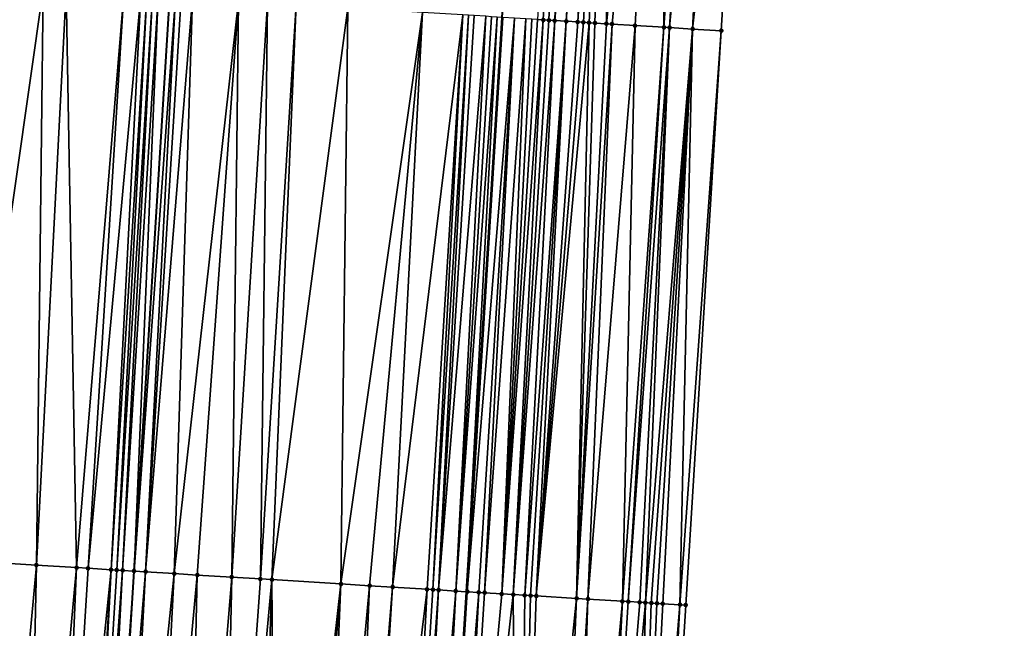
# Model space of a CAD drawing. Header units: feet. Extents: x 2004186 to 2014793, y 836912 to 864902.
# Tile 173 of 256: x 2010532 to 2010567, y 842286 to 842307. Entities that reach past the tile are written whole.
import ezdxf

# ---------------------------------------------------------------- set-up
doc = ezdxf.new("R2010")
doc.units = ezdxf.units.FT
doc.header["$LTSCALE"] = 100
doc.header["$MEASUREMENT"] = 0
for name, color, linetype, lineweight in [('EP_Travel Lane', 5, 'Continuous', 40), ('GPL_Skip Line', 2, 'Continuous', 40), ('Road Shots', 4, 'Continuous', 200), ('Road X-Section', 30, 'Continuous', 13)]:
    doc.layers.add(name, color=color, linetype=linetype, lineweight=lineweight)
doc.layers.add('I-77 SB_MM21-27-Surface-Border', color=7, linetype='Continuous')
doc.layers.add('I-77 SB_MM21-27-Surface-TIN', color=7, linetype='Continuous')

msp = doc.modelspace()

# ---------------------------------------------------------------- linework, layer by layer
at = {"layer": 'EP_Travel Lane'}
msp.add_polyline3d([(2010541.812583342, 842187.6073050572, 368.3994481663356), (2010543.02783148, 842207.5593075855, 368.7523717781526), (2010544.256558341, 842227.5238971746, 369.1108728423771), (2010545.499281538, 842247.4815499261, 369.4575295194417), (2010546.743370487, 842267.4388469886, 369.8301432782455), (2010547.98746478, 842287.3962297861, 370.2017602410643), (2010549.231550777, 842307.3534794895, 370.5502945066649), (2010550.475699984, 842327.311743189, 370.9078388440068), (2010551.724166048, 842347.2759806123, 371.2838713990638), (2010552.976670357, 842367.2332325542, 371.6699077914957), (2010554.229512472, 842387.1890350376, 372.0748773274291), (2010555.482347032, 842407.1447171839, 372.4862145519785), (2010556.73526554, 842427.1017364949, 372.8568481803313), (2010557.988139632, 842447.0580483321, 373.2271521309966), (2010559.223659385, 842467.0207003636, 373.6144986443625), (2010560.438619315, 842486.9767118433, 373.9954561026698)], dxfattribs=at)
at = {"layer": 'GPL_Skip Line'}
msp.add_polyline3d([(2010530.230376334, 842188.3301257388, 368.5071620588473), (2010531.478933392, 842208.2801220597, 368.865603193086), (2010532.72314974, 842228.2377777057, 369.2337128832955), (2010533.961852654, 842248.1948372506, 369.5938974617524), (2010535.200063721, 842268.1525093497, 369.9642353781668), (2010536.438298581, 842288.110564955, 370.323439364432), (2010537.67649606, 842308.0680180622, 370.683220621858), (2010538.914738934, 842328.0262028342, 371.0535302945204), (2010540.146844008, 842347.9839946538, 371.4369821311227), (2010541.372013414, 842367.9420126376, 371.8324116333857), (2010542.596477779, 842387.8994928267, 372.2407594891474), (2010543.820969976, 842407.8574266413, 372.6288884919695), (2010545.045512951, 842427.8161880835, 373.0080367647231), (2010546.270022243, 842447.7744005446, 373.3686745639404), (2010547.489454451, 842467.7320818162, 373.7480669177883), (2010548.703019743, 842487.6876625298, 374.1239845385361)], dxfattribs=at)
at = {"layer": 'I-77 SB_MM21-27-Surface-Border', "color": 3, "linetype": 'ByBlock', "lineweight": -2}
msp.add_polyline3d([(2010566.670289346, 842486.6026401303, 373.7428711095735), (2010565.656312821, 842466.6342149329, 373.357023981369), (2010564.835568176, 842446.6427824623, 372.962925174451), (2010563.810702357, 842426.672629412, 372.5828811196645), (2010562.785827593, 842406.7023305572, 372.1909714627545), (2010561.561361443, 842386.7448212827, 371.7898037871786), (2010560.33689217, 842366.7872610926, 371.3859847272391), (2010559.311295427, 842346.8161390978, 370.9761698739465), (2010558.078432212, 842326.8459758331, 370.6002163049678), (2010556.840116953, 842306.8866243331, 370.2575302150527), (2010555.601927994, 842286.9293085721, 369.8974097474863), (2010554.363711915, 842266.9715556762, 369.5364219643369), (2010553.12551454, 842247.0141042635, 369.1486134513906), (2010551.487471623, 842227.0800732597, 368.8317757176), (2010550.043050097, 842207.1252974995, 368.4624580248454), (2010548.794519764, 842187.1757281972, 368.1157708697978)], dxfattribs=at)
at = {"layer": 'I-77 SB_MM21-27-Surface-TIN', "color": 128, "linetype": 'ByBlock', "lineweight": -2}
for points in [[(2010551.690379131, 842327.2368813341, 370.8819053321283), (2010550.452102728, 842307.2781561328, 370.5276399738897), (2010550.651730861, 842307.2659640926, 370.5167475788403)], [(2010551.690379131, 842327.2368813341, 370.8819053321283), (2010550.651730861, 842307.2659640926, 370.5167475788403), (2010550.851356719, 842307.2537353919, 370.507929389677)], [(2010551.690379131, 842327.2368813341, 370.8819053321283), (2010550.851356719, 842307.2537353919, 370.507929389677), (2010551.050984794, 842307.2415424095, 370.4970902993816)], [(2010552.688511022, 842327.1757797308, 370.8390712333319), (2010551.690379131, 842327.2368813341, 370.8819053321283), (2010551.050984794, 842307.2415424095, 370.4970902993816)], [(2010552.688511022, 842327.1757797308, 370.8390712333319), (2010551.050984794, 842307.2415424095, 370.4970902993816), (2010551.450232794, 842307.2170251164, 370.4828424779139)], [(2010552.888135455, 842327.1635280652, 370.83213938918), (2010552.688511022, 842327.1757797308, 370.8390712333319), (2010551.450232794, 842307.2170251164, 370.4828424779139)], [(2010552.888135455, 842327.1635280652, 370.83213938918), (2010551.450232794, 842307.2170251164, 370.4828424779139), (2010551.849472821, 842307.19237931, 370.4758657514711)], [(2010553.087753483, 842327.1511731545, 370.8305928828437), (2010552.888135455, 842327.1635280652, 370.83213938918), (2010551.849472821, 842307.19237931, 370.4758657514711)], [(2010553.087753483, 842327.1511731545, 370.8305928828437), (2010551.849472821, 842307.19237931, 370.4758657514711), (2010552.049096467, 842307.1801149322, 370.4690661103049)], [(2010553.087753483, 842327.1511731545, 370.8305928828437), (2010552.049096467, 842307.1801149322, 370.4690661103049), (2010552.248715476, 842307.1677758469, 370.4664932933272)], [(2010553.087753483, 842327.1511731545, 370.8305928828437), (2010552.248715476, 842307.1677758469, 370.4664932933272), (2010552.448341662, 842307.1555524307, 370.4573761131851)], [(2010553.087753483, 842327.1511731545, 370.8305928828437), (2010552.448341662, 842307.1555524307, 370.4573761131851), (2010552.847601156, 842307.1312203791, 370.4326476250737)], [(2010554.884398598, 842327.041314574, 370.7470076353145), (2010553.087753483, 842327.1511731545, 370.8305928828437), (2010552.847601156, 842307.1312203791, 370.4326476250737)], [(2010554.884398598, 842327.041314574, 370.7470076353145), (2010552.847601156, 842307.1312203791, 370.4326476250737), (2010553.047228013, 842307.1190077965, 370.4229174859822)], [(2010554.884398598, 842327.041314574, 370.7470076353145), (2010553.047228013, 842307.1190077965, 370.4229174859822), (2010553.845727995, 842307.0700373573, 370.3907925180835)], [(2010554.884398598, 842327.041314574, 370.7470076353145), (2010553.845727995, 842307.0700373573, 370.3907925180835), (2010554.843858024, 842307.008905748, 370.3460285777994)], [(2010556.281788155, 842326.955851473, 370.6829117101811), (2010554.884398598, 842327.041314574, 370.7470076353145), (2010554.843858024, 842307.008905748, 370.3460285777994)], [(2010556.281788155, 842326.955851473, 370.6829117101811), (2010554.843858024, 842307.008905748, 370.3460285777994), (2010555.043481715, 842306.9966421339, 370.339185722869)], [(2010556.880672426, 842326.9192733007, 370.6528928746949), (2010556.281788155, 842326.955851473, 370.6829117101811), (2010555.043481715, 842306.9966421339, 370.339185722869)], [(2010556.880672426, 842326.9192733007, 370.6528928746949), (2010555.043481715, 842306.9966421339, 370.339185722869), (2010555.841987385, 842306.9477633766, 370.3018735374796)], [(2010556.880672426, 842326.9192733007, 370.6528928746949), (2010555.841987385, 842306.9477633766, 370.3018735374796), (2010558.078432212, 842326.8459758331, 370.6002163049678)], [(2010558.078432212, 842326.8459758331, 370.6002163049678), (2010555.841987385, 842306.9477633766, 370.3018735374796), (2010556.840116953, 842306.8866243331, 370.2575302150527)], [(2010533.285002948, 842308.3414943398, 370.6257376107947), (2010531.488486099, 842308.4534203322, 370.5994306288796), (2010530.449902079, 842288.4835386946, 370.243534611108)], [(2010533.285002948, 842308.3414943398, 370.6257376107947), (2010530.449902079, 842288.4835386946, 370.243534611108), (2010533.044869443, 842288.3218449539, 370.2821518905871)], [(2010534.0834519, 842308.2917014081, 370.64014798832), (2010533.285002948, 842308.3414943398, 370.6257376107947), (2010533.044869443, 842288.3218449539, 370.2821518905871)], [(2010534.0834519, 842308.2917014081, 370.64014798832), (2010533.044869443, 842288.3218449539, 370.2821518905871), (2010534.442149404, 842288.2346153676, 370.312050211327)], [(2010536.079565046, 842308.1670702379, 370.6845950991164), (2010534.0834519, 842308.2917014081, 370.64014798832), (2010534.442149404, 842288.2346153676, 370.312050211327)], [(2010536.079565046, 842308.1670702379, 370.6845950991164), (2010534.442149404, 842288.2346153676, 370.312050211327), (2010534.841371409, 842288.2096790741, 370.3213463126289)], [(2010536.678404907, 842308.1297762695, 370.6925326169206), (2010536.079565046, 842308.1670702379, 370.6845950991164), (2010534.841371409, 842288.2096790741, 370.3213463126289)], [(2010536.678404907, 842308.1297762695, 370.6925326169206), (2010534.841371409, 842288.2096790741, 370.3213463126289), (2010535.639824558, 842288.1599537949, 370.3317471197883)], [(2010536.878020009, 842308.117374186, 370.6935241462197), (2010536.678404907, 842308.1297762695, 370.6925326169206), (2010535.639824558, 842288.1599537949, 370.3317471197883)], [(2010536.878020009, 842308.117374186, 370.6935241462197), (2010535.639824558, 842288.1599537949, 370.3317471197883), (2010535.839439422, 842288.1475478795, 370.3329346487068)], [(2010537.077639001, 842308.1050348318, 370.6909665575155), (2010536.878020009, 842308.117374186, 370.6935241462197), (2010535.839439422, 842288.1475478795, 370.3329346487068)], [(2010537.077639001, 842308.1050348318, 370.6909665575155), (2010535.839439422, 842288.1475478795, 370.3329346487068), (2010536.039057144, 842288.1351880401, 370.3315599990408)], [(2010537.277261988, 842308.0927598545, 370.6847666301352), (2010537.077639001, 842308.1050348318, 370.6909665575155), (2010536.039057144, 842288.1351880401, 370.3315599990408)], [(2010537.277261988, 842308.0927598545, 370.6847666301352), (2010536.039057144, 842288.1351880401, 370.3315599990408), (2010536.438298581, 842288.110564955, 370.323439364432)], [(2010537.277261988, 842308.0927598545, 370.6847666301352), (2010536.438298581, 842288.110564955, 370.323439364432), (2010537.67649606, 842308.0680180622, 370.683220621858)], [(2010537.876113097, 842308.055647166, 370.6824476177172), (2010537.67649606, 842308.0680180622, 370.683220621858), (2010536.438298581, 842288.110564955, 370.323439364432)], [(2010537.876113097, 842308.055647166, 370.6824476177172), (2010536.438298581, 842288.110564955, 370.323439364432), (2010536.83752898, 842288.0857639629, 370.325211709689)], [(2010538.075727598, 842308.0432354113, 370.6839863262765), (2010537.876113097, 842308.055647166, 370.6824476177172), (2010536.83752898, 842288.0857639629, 370.325211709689)], [(2010538.474964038, 842308.0185317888, 370.6802807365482), (2010538.075727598, 842308.0432354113, 370.6839863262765), (2010536.83752898, 842288.0857639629, 370.325211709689)], [(2010538.474964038, 842308.0185317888, 370.6802807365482), (2010536.83752898, 842288.0857639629, 370.325211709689), (2010537.835625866, 842288.0240981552, 370.3109210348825)], [(2010540.071919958, 842307.9198810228, 370.6561951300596), (2010538.474964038, 842308.0185317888, 370.6802807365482), (2010537.835625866, 842288.0240981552, 370.3109210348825)], [(2010540.071919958, 842307.9198810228, 370.6561951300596), (2010537.835625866, 842288.0240981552, 370.3109210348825), (2010538.634104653, 842287.9747860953, 370.2983437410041)], [(2010540.071919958, 842307.9198810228, 370.6561951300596), (2010538.634104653, 842287.9747860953, 370.2983437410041), (2010539.831814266, 842287.9006799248, 370.2871561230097)], [(2010541.070013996, 842307.8581693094, 370.6442525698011), (2010540.071919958, 842307.9198810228, 370.6561951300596), (2010539.831814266, 842287.9006799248, 370.2871561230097)], [(2010541.070013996, 842307.8581693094, 370.6442525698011), (2010539.831814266, 842287.9006799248, 370.2871561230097), (2010540.829905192, 842287.8389180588, 370.2782070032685)], [(2010542.068105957, 842307.7964241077, 370.634204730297), (2010541.070013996, 842307.8581693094, 370.6442525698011), (2010540.829905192, 842287.8389180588, 370.2782070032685)], [(2010542.068105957, 842307.7964241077, 370.634204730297), (2010540.829905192, 842287.8389180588, 370.2782070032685), (2010541.229142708, 842287.8142317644, 370.2736012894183)], [(2010543.864669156, 842307.6852451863, 370.618243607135), (2010542.068105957, 842307.7964241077, 370.634204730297), (2010541.229142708, 842287.8142317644, 370.2736012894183)], [(2010543.864669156, 842307.6852451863, 370.618243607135), (2010541.229142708, 842287.8142317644, 370.2736012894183), (2010543.624554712, 842287.6659030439, 370.257697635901)], [(2010546.459699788, 842307.5245712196, 370.5998388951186), (2010543.864669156, 842307.6852451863, 370.618243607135), (2010543.624554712, 842287.6659030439, 370.257697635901)], [(2010546.459699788, 842307.5245712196, 370.5998388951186), (2010543.624554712, 842287.6659030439, 370.257697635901), (2010544.622646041, 842287.6041476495, 370.2483886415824)], [(2010546.459699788, 842307.5245712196, 370.5998388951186), (2010544.622646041, 842287.6041476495, 370.2483886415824), (2010545.421118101, 842287.5547271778, 370.2418398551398)], [(2010547.857033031, 842307.4382004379, 370.5816699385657), (2010546.459699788, 842307.5245712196, 370.5998388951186), (2010545.421118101, 842287.5547271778, 370.2418398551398)], [(2010547.857033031, 842307.4382004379, 370.5816699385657), (2010545.421118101, 842287.5547271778, 370.2418398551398), (2010546.618832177, 842287.4806929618, 370.2266510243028)], [(2010547.857033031, 842307.4382004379, 370.5816699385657), (2010546.618832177, 842287.4806929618, 370.2266510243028), (2010546.81845219, 842287.4683700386, 370.2232235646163)], [(2010548.056653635, 842307.4258870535, 370.5776430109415), (2010547.857033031, 842307.4382004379, 370.5816699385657), (2010546.81845219, 842287.4683700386, 370.2232235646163)], [(2010548.056653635, 842307.4258870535, 370.5776430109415), (2010546.81845219, 842287.4683700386, 370.2232235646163), (2010547.018074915, 842287.4560908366, 370.2173648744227)], [(2010548.256276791, 842307.4136148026, 370.5712888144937), (2010548.056653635, 842307.4258870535, 370.5776430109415), (2010547.018074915, 842287.4560908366, 370.2173648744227)], [(2010548.655512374, 842307.3888973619, 370.5683650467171), (2010548.256276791, 842307.4136148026, 370.5712888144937), (2010547.018074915, 842287.4560908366, 370.2173648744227)], [(2010548.655512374, 842307.3888973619, 370.5683650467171), (2010547.018074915, 842287.4560908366, 370.2173648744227), (2010547.616933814, 842287.4191037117, 370.2081031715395)], [(2010548.855133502, 842307.3765924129, 370.5638608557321), (2010548.655512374, 842307.3888973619, 370.5683650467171), (2010547.616933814, 842287.4191037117, 370.2081031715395)], [(2010549.054758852, 842307.3643555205, 370.5555061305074), (2010548.855133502, 842307.3765924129, 370.5638608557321), (2010547.616933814, 842287.4191037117, 370.2081031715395)], [(2010549.054758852, 842307.3643555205, 370.5555061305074), (2010547.616933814, 842287.4191037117, 370.2081031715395), (2010547.98746478, 842287.3962297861, 370.2017602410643)], [(2010549.054758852, 842307.3643555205, 370.5555061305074), (2010547.98746478, 842287.3962297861, 370.2017602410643), (2010549.231550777, 842307.3534794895, 370.5502945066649)], [(2010548.016173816, 842287.3944574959, 370.2012687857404), (2010549.231550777, 842307.3534794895, 370.5502945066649), (2010547.98746478, 842287.3962297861, 370.2017602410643)], [(2010549.254381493, 842307.3520749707, 370.549621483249), (2010549.231550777, 842307.3534794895, 370.5502945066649), (2010548.016173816, 842287.3944574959, 370.2012687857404)], [(2010549.653606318, 842307.3271841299, 370.5565084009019), (2010549.254381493, 842307.3520749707, 370.549621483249), (2010548.016173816, 842287.3944574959, 370.2012687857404)], [(2010549.653606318, 842307.3271841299, 370.5565084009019), (2010548.016173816, 842287.3944574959, 370.2012687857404), (2010548.415401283, 842287.3696092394, 370.2056693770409)], [(2010549.653606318, 842307.3271841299, 370.5565084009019), (2010548.415401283, 842287.3696092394, 370.2056693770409), (2010548.615021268, 842287.3572858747, 370.2022664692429)], [(2010550.052845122, 842307.3025186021, 370.5506474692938), (2010549.653606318, 842307.3271841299, 370.5565084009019), (2010548.615021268, 842287.3572858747, 370.2022664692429)], [(2010550.052845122, 842307.3025186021, 370.5506474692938), (2010548.615021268, 842287.3572858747, 370.2022664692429), (2010549.213900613, 842287.3206283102, 370.1746787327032)], [(2010550.252472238, 842307.2903101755, 370.5406822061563), (2010550.052845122, 842307.3025186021, 370.5506474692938), (2010549.213900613, 842287.3206283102, 370.1746787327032)], [(2010550.452102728, 842307.2781561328, 370.5276399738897), (2010550.252472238, 842307.2903101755, 370.5406822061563), (2010549.213900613, 842287.3206283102, 370.1746787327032)], [(2010550.651730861, 842307.2659640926, 370.5167475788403), (2010550.452102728, 842307.2781561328, 370.5276399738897), (2010549.213900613, 842287.3206283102, 370.1746787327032)], [(2010550.651730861, 842307.2659640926, 370.5167475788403), (2010549.213900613, 842287.3206283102, 370.1746787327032), (2010549.613151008, 842287.2961496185, 370.1585287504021)], [(2010550.851356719, 842307.2537353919, 370.507929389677), (2010550.651730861, 842307.2659640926, 370.5167475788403), (2010549.613151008, 842287.2961496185, 370.1585287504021)], [(2010551.050984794, 842307.2415424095, 370.4970902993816), (2010550.851356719, 842307.2537353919, 370.507929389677), (2010549.613151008, 842287.2961496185, 370.1585287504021)], [(2010551.050984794, 842307.2415424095, 370.4970902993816), (2010549.613151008, 842287.2961496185, 370.1585287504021), (2010550.012409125, 842287.2717953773, 370.135458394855)], [(2010551.450232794, 842307.2170251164, 370.4828424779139), (2010551.050984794, 842307.2415424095, 370.4970902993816), (2010550.012409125, 842287.2717953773, 370.135458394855)], [(2010551.450232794, 842307.2170251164, 370.4828424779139), (2010550.012409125, 842287.2717953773, 370.135458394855), (2010550.212033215, 842287.2595381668, 370.1283768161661)], [(2010551.450232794, 842307.2170251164, 370.4828424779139), (2010550.212033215, 842287.2595381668, 370.1283768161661), (2010550.411651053, 842287.2471802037, 370.1268978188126)], [(2010551.849472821, 842307.19237931, 370.4758657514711), (2010551.450232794, 842307.2170251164, 370.4828424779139), (2010550.411651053, 842287.2471802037, 370.1268978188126)], [(2010552.049096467, 842307.1801149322, 370.4690661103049), (2010551.849472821, 842307.19237931, 370.4758657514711), (2010550.411651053, 842287.2471802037, 370.1268978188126)], [(2010552.248715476, 842307.1677758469, 370.4664932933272), (2010552.049096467, 842307.1801149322, 370.4690661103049), (2010550.411651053, 842287.2471802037, 370.1268978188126)], [(2010552.248715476, 842307.1677758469, 370.4664932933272), (2010550.411651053, 842287.2471802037, 370.1268978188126), (2010551.809033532, 842287.1616030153, 370.0649104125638)], [(2010552.448341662, 842307.1555524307, 370.4573761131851), (2010552.248715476, 842307.1677758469, 370.4664932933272), (2010551.809033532, 842287.1616030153, 370.0649104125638)], [(2010552.847601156, 842307.1312203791, 370.4326476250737), (2010552.448341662, 842307.1555524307, 370.4573761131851), (2010551.809033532, 842287.1616030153, 370.0649104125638)], [(2010553.047228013, 842307.1190077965, 370.4229174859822), (2010552.847601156, 842307.1312203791, 370.4326476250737), (2010551.809033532, 842287.1616030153, 370.0649104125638)], [(2010553.047228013, 842307.1190077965, 370.4229174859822), (2010551.809033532, 842287.1616030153, 370.0649104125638), (2010552.208285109, 842287.1371433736, 370.0477011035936)], [(2010553.845727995, 842307.0700373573, 370.3907925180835), (2010553.047228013, 842307.1190077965, 370.4229174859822), (2010552.208285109, 842287.1371433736, 370.0477011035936)], [(2010553.845727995, 842307.0700373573, 370.3907925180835), (2010552.208285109, 842287.1371433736, 370.0477011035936), (2010553.406039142, 842287.0637531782, 369.9966998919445)], [(2010554.843858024, 842307.008905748, 370.3460285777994), (2010553.845727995, 842307.0700373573, 370.3907925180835), (2010553.406039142, 842287.0637531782, 369.9966998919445)], [(2010554.843858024, 842307.008905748, 370.3460285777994), (2010553.406039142, 842287.0637531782, 369.9966998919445), (2010553.605659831, 842287.0514411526, 369.9926664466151)], [(2010555.043481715, 842306.9966421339, 370.339185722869), (2010554.843858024, 842307.008905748, 370.3460285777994), (2010553.605659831, 842287.0514411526, 369.9926664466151)], [(2010555.043481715, 842306.9966421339, 370.339185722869), (2010553.605659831, 842287.0514411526, 369.9926664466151), (2010554.004888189, 842287.0266072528, 369.9962686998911)], [(2010555.043481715, 842306.9966421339, 370.339185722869), (2010554.004888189, 842287.0266072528, 369.9962686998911), (2010554.204508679, 842287.0142920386, 369.9924125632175)], [(2010555.841987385, 842306.9477633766, 370.3018735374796), (2010555.043481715, 842306.9966421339, 370.339185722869), (2010554.204508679, 842287.0142920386, 369.9924125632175)], [(2010555.841987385, 842306.9477633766, 370.3018735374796), (2010554.204508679, 842287.0142920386, 369.9924125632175), (2010554.404133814, 842287.0020516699, 369.9843944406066)], [(2010555.841987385, 842306.9477633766, 370.3018735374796), (2010554.404133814, 842287.0020516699, 369.9843944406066), (2010554.603763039, 842286.9898772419, 369.9727095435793)], [(2010555.841987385, 842306.9477633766, 370.3018735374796), (2010554.603763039, 842286.9898772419, 369.9727095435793), (2010554.803395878, 842286.9777610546, 369.9577859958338)], [(2010555.841987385, 842306.9477633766, 370.3018735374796), (2010554.803395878, 842286.9777610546, 369.9577859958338), (2010555.402302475, 842286.941542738, 369.905772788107)], [(2010555.841987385, 842306.9477633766, 370.3018735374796), (2010555.402302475, 842286.941542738, 369.905772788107), (2010556.840116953, 842306.8866243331, 370.2575302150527)], [(2010556.840116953, 842306.8866243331, 370.2575302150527), (2010555.402302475, 842286.941542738, 369.905772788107), (2010555.601927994, 842286.9293085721, 369.8974097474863)], [(2010533.044869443, 842288.3218449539, 370.2821518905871), (2010530.449902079, 842288.4835386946, 370.243534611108), (2010531.207794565, 842268.401080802, 369.9169475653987)], [(2010533.044869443, 842288.3218449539, 370.2821518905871), (2010531.207794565, 842268.401080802, 369.9169475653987), (2010532.60507917, 842268.3139260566, 369.9418105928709)], [(2010534.442149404, 842288.2346153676, 370.312050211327), (2010533.044869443, 842288.3218449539, 370.2821518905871), (2010532.60507917, 842268.3139260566, 369.9418105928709)], [(2010534.442149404, 842288.2346153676, 370.312050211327), (2010532.60507917, 842268.3139260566, 369.9418105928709), (2010533.603135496, 842268.2516064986, 369.9631243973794)], [(2010534.841371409, 842288.2096790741, 370.3213463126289), (2010534.442149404, 842288.2346153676, 370.312050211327), (2010533.603135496, 842268.2516064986, 369.9631243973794)], [(2010535.639824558, 842288.1599537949, 370.3317471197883), (2010534.841371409, 842288.2096790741, 370.3213463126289), (2010533.603135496, 842268.2516064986, 369.9631243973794)], [(2010535.639824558, 842288.1599537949, 370.3317471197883), (2010533.603135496, 842268.2516064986, 369.9631243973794), (2010534.401589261, 842268.2018911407, 369.9726393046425)], [(2010535.639824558, 842288.1599537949, 370.3317471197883), (2010534.401589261, 842268.2018911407, 369.9726393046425), (2010534.60120732, 842268.1895367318, 369.971019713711)], [(2010535.839439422, 842288.1475478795, 370.3329346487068), (2010535.639824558, 842288.1599537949, 370.3317471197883), (2010534.60120732, 842268.1895367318, 369.971019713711)], [(2010536.039057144, 842288.1351880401, 370.3315599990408), (2010535.839439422, 842288.1475478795, 370.3329346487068), (2010534.60120732, 842268.1895367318, 369.971019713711)], [(2010536.039057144, 842288.1351880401, 370.3315599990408), (2010534.60120732, 842268.1895367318, 369.971019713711), (2010535.000447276, 842268.1648897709, 369.9644576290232)], [(2010536.039057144, 842288.1351880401, 370.3315599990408), (2010535.000447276, 842268.1648897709, 369.9644576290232), (2010536.438298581, 842288.110564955, 370.323439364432)], [(2010535.000447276, 842268.1648897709, 369.9644576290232), (2010535.200063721, 842268.1525093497, 369.9642353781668), (2010536.438298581, 842288.110564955, 370.323439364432)], [(2010536.83752898, 842288.0857639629, 370.325211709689), (2010536.438298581, 842288.110564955, 370.323439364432), (2010535.200063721, 842268.1525093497, 369.9642353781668)], [(2010536.83752898, 842288.0857639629, 370.325211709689), (2010535.200063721, 842268.1525093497, 369.9642353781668), (2010535.798913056, 842268.1153680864, 369.9635686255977)], [(2010537.835625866, 842288.0240981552, 370.3109210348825), (2010536.83752898, 842288.0857639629, 370.325211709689), (2010535.798913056, 842268.1153680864, 369.9635686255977)], [(2010537.835625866, 842288.0240981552, 370.3109210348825), (2010535.798913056, 842268.1153680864, 369.9635686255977), (2010536.797009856, 842268.0537008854, 369.9498385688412)], [(2010538.634104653, 842287.9747860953, 370.2983437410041), (2010537.835625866, 842288.0240981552, 370.3109210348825), (2010536.797009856, 842268.0537008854, 369.9498385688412)], [(2010538.634104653, 842287.9747860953, 370.2983437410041), (2010536.797009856, 842268.0537008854, 369.9498385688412), (2010538.194346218, 842267.9673803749, 369.9298874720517)], [(2010539.831814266, 842287.9006799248, 370.2871561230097), (2010538.634104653, 842287.9747860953, 370.2983437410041), (2010538.194346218, 842267.9673803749, 369.9298874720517)], [(2010539.831814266, 842287.9006799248, 370.2871561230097), (2010538.194346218, 842267.9673803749, 369.9298874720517), (2010539.392054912, 842267.8932593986, 369.9198756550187)], [(2010540.829905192, 842287.8389180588, 370.2782070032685), (2010539.831814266, 842287.9006799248, 370.2871561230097), (2010539.392054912, 842267.8932593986, 369.9198756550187)], [(2010541.229142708, 842287.8142317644, 370.2736012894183), (2010540.829905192, 842287.8389180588, 370.2782070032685), (2010539.392054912, 842267.8932593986, 369.9198756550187)], [(2010541.229142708, 842287.8142317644, 370.2736012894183), (2010539.392054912, 842267.8932593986, 369.9198756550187), (2010540.589766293, 842267.8191817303, 369.9075373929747)], [(2010541.229142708, 842287.8142317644, 370.2736012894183), (2010540.589766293, 842267.8191817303, 369.9075373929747), (2010541.388236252, 842267.7697274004, 369.9030301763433)], [(2010543.624554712, 842287.6659030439, 370.257697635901), (2010541.229142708, 842287.8142317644, 370.2736012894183), (2010541.388236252, 842267.7697274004, 369.9030301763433)], [(2010543.624554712, 842287.6659030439, 370.257697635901), (2010541.388236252, 842267.7697274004, 369.9030301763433), (2010541.987091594, 842267.7326829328, 369.8971636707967)], [(2010543.624554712, 842287.6659030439, 370.257697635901), (2010541.987091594, 842267.7326829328, 369.8971636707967), (2010542.785562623, 842267.6832458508, 369.8917299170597)], [(2010544.622646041, 842287.6041476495, 370.2483886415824), (2010543.624554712, 842287.6659030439, 370.257697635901), (2010542.785562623, 842267.6832458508, 369.8917299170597)], [(2010544.622646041, 842287.6041476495, 370.2483886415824), (2010542.785562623, 842267.6832458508, 369.8917299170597), (2010543.783657, 842267.6215396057, 369.880097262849)], [(2010545.421118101, 842287.5547271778, 370.2418398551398), (2010544.622646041, 842287.6041476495, 370.2483886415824), (2010543.783657, 842267.6215396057, 369.880097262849)], [(2010545.421118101, 842287.5547271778, 370.2418398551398), (2010543.783657, 842267.6215396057, 369.880097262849), (2010544.182892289, 842267.5968174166, 369.877576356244)], [(2010546.618832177, 842287.4806929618, 370.2266510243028), (2010545.421118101, 842287.5547271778, 370.2418398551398), (2010544.182892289, 842267.5968174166, 369.877576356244)], [(2010546.618832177, 842287.4806929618, 370.2266510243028), (2010544.182892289, 842267.5968174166, 369.877576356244), (2010545.5802324, 842267.5105573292, 369.8543794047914)], [(2010546.81845219, 842287.4683700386, 370.2232235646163), (2010546.618832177, 842287.4806929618, 370.2266510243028), (2010545.5802324, 842267.5105573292, 369.8543794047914)], [(2010547.018074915, 842287.4560908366, 370.2173648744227), (2010546.81845219, 842287.4683700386, 370.2232235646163), (2010545.5802324, 842267.5105573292, 369.8543794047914)], [(2010547.018074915, 842287.4560908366, 370.2173648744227), (2010545.5802324, 842267.5105573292, 369.8543794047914), (2010545.979476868, 842267.4859831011, 369.843910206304)], [(2010547.616933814, 842287.4191037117, 370.2081031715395), (2010547.018074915, 842287.4560908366, 370.2173648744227), (2010545.979476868, 842267.4859831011, 369.843910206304)], [(2010547.616933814, 842287.4191037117, 370.2081031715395), (2010545.979476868, 842267.4859831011, 369.843910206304), (2010546.378715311, 842267.461311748, 369.8386584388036)], [(2010547.616933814, 842287.4191037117, 370.2081031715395), (2010546.378715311, 842267.461311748, 369.8386584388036), (2010546.578338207, 842267.4490353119, 369.832850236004)], [(2010547.616933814, 842287.4191037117, 370.2081031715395), (2010546.578338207, 842267.4490353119, 369.832850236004), (2010547.98746478, 842287.3962297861, 370.2017602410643)], [(2010546.578338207, 842267.4490353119, 369.832850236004), (2010546.743370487, 842267.4388469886, 369.8301432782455), (2010547.98746478, 842287.3962297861, 370.2017602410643)], [(2010546.777958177, 842267.4367117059, 369.8295759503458), (2010547.98746478, 842287.3962297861, 370.2017602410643), (2010546.743370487, 842267.4388469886, 369.8301432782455)], [(2010548.016173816, 842287.3944574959, 370.2012687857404), (2010547.98746478, 842287.3962297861, 370.2017602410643), (2010546.777958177, 842267.4367117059, 369.8295759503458)], [(2010548.415401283, 842287.3696092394, 370.2056693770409), (2010548.016173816, 842287.3944574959, 370.2012687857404), (2010546.777958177, 842267.4367117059, 369.8295759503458)], [(2010548.415401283, 842287.3696092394, 370.2056693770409), (2010546.777958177, 842267.4367117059, 369.8295759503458), (2010547.177185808, 842267.4118660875, 369.8336855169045)], [(2010548.415401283, 842287.3696092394, 370.2056693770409), (2010547.177185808, 842267.4118660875, 369.8336855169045), (2010547.376806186, 842267.3995490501, 369.8300583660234)], [(2010548.615021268, 842287.3572858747, 370.2022664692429), (2010548.415401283, 842287.3696092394, 370.2056693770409), (2010547.376806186, 842267.3995490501, 369.8300583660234)], [(2010549.213900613, 842287.3206283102, 370.1746787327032), (2010548.615021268, 842287.3572858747, 370.2022664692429), (2010547.376806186, 842267.3995490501, 369.8300583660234)], [(2010549.613151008, 842287.2961496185, 370.1585287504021), (2010549.213900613, 842287.3206283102, 370.1746787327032), (2010547.376806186, 842267.3995490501, 369.8300583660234)], [(2010549.613151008, 842287.2961496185, 370.1585287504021), (2010547.376806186, 842267.3995490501, 369.8300583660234), (2010549.772311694, 842267.2527274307, 369.7337360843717)], [(2010550.012409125, 842287.2717953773, 370.135458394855), (2010549.613151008, 842287.2961496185, 370.1585287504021), (2010549.772311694, 842267.2527274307, 369.7337360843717)], [(2010550.212033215, 842287.2595381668, 370.1283768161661), (2010550.012409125, 842287.2717953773, 370.135458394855), (2010549.772311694, 842267.2527274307, 369.7337360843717)], [(2010550.411651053, 842287.2471802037, 370.1268978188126), (2010550.212033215, 842287.2595381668, 370.1283768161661), (2010549.772311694, 842267.2527274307, 369.7337360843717)], [(2010551.809033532, 842287.1616030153, 370.0649104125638), (2010550.411651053, 842287.2471802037, 370.1268978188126), (2010549.772311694, 842267.2527274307, 369.7337360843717)], [(2010551.809033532, 842287.1616030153, 370.0649104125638), (2010549.772311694, 842267.2527274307, 369.7337360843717), (2010550.97007243, 842267.1794452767, 369.6786637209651)], [(2010552.208285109, 842287.1371433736, 370.0477011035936), (2010551.809033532, 842287.1616030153, 370.0649104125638), (2010550.97007243, 842267.1794452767, 369.6786637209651)], [(2010552.208285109, 842287.1371433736, 370.0477011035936), (2010550.97007243, 842267.1794452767, 369.6786637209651), (2010551.568946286, 842267.1426992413, 369.6567657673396)], [(2010553.406039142, 842287.0637531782, 369.9966998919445), (2010552.208285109, 842287.1371433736, 370.0477011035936), (2010551.568946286, 842267.1426992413, 369.6567657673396)], [(2010553.406039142, 842287.0637531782, 369.9966998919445), (2010551.568946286, 842267.1426992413, 369.6567657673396), (2010551.968193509, 842267.1181694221, 369.643910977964)], [(2010553.406039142, 842287.0637531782, 369.9966998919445), (2010551.968193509, 842267.1181694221, 369.643910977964), (2010552.367449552, 842267.0937817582, 369.6234197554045)], [(2010553.605659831, 842287.0514411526, 369.9926664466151), (2010553.406039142, 842287.0637531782, 369.9966998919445), (2010552.367449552, 842267.0937817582, 369.6234197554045)], [(2010554.004888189, 842287.0266072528, 369.9962686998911), (2010553.605659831, 842287.0514411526, 369.9926664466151), (2010552.367449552, 842267.0937817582, 369.6234197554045)], [(2010554.204508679, 842287.0142920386, 369.9924125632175), (2010554.004888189, 842287.0266072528, 369.9962686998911), (2010552.367449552, 842267.0937817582, 369.6234197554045)], [(2010554.204508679, 842287.0142920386, 369.9924125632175), (2010552.367449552, 842267.0937817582, 369.6234197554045), (2010553.764833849, 842267.0082338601, 369.5619648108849)], [(2010554.404133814, 842287.0020516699, 369.9843944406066), (2010554.204508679, 842287.0142920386, 369.9924125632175), (2010553.764833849, 842267.0082338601, 369.5619648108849)], [(2010554.603763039, 842286.9898772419, 369.9727095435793), (2010554.404133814, 842287.0020516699, 369.9843944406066), (2010553.764833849, 842267.0082338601, 369.5619648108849)], [(2010554.803395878, 842286.9777610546, 369.9577859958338), (2010554.603763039, 842286.9898772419, 369.9727095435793), (2010553.764833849, 842267.0082338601, 369.5619648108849)], [(2010555.402302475, 842286.941542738, 369.905772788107), (2010554.803395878, 842286.9777610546, 369.9577859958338), (2010553.764833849, 842267.0082338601, 369.5619648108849)], [(2010555.402302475, 842286.941542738, 369.905772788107), (2010553.764833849, 842267.0082338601, 369.5619648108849), (2010554.363711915, 842266.9715556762, 369.5364219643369)], [(2010555.402302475, 842286.941542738, 369.905772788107), (2010554.363711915, 842266.9715556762, 369.5364219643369), (2010555.601927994, 842286.9293085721, 369.8974097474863)]]:
    msp.add_3dface(points, dxfattribs=at)
at = {"layer": 'Road Shots', "lineweight": 100}
for p in [(2010550.651730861, 842307.2659640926, 370.5167475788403), (2010550.851356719, 842307.2537353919, 370.507929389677), (2010551.050984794, 842307.2415424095, 370.4970902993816), (2010551.450232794, 842307.2170251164, 370.4828424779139), (2010551.849472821, 842307.19237931, 370.4758657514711), (2010552.049096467, 842307.1801149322, 370.4690661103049), (2010552.248715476, 842307.1677758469, 370.4664932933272), (2010552.448341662, 842307.1555524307, 370.4573761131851), (2010552.847601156, 842307.1312203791, 370.4326476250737), (2010553.047228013, 842307.1190077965, 370.4229174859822), (2010553.845727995, 842307.0700373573, 370.3907925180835), (2010554.843858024, 842307.008905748, 370.3460285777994), (2010555.043481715, 842306.9966421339, 370.339185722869), (2010555.841987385, 842306.9477633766, 370.3018735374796), (2010556.840116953, 842306.8866243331, 370.2575302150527), (2010533.044869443, 842288.3218449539, 370.2821518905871), (2010534.442149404, 842288.2346153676, 370.312050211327), (2010534.841371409, 842288.2096790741, 370.3213463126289), (2010535.639824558, 842288.1599537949, 370.3317471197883), (2010535.839439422, 842288.1475478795, 370.3329346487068), (2010536.039057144, 842288.1351880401, 370.3315599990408), (2010536.438298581, 842288.110564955, 370.3234393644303), (2010536.83752898, 842288.0857639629, 370.325211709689), (2010537.835625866, 842288.0240981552, 370.3109210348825), (2010538.634104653, 842287.9747860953, 370.2983437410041), (2010539.831814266, 842287.9006799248, 370.2871561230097), (2010540.829905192, 842287.8389180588, 370.2782070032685), (2010541.229142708, 842287.8142317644, 370.2736012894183), (2010543.624554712, 842287.6659030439, 370.257697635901), (2010544.622646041, 842287.6041476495, 370.2483886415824), (2010545.421118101, 842287.5547271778, 370.2418398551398), (2010546.618832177, 842287.4806929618, 370.2266510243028), (2010546.81845219, 842287.4683700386, 370.2232235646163), (2010547.018074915, 842287.4560908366, 370.2173648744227), (2010547.616933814, 842287.4191037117, 370.2081031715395), (2010548.016173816, 842287.3944574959, 370.2012687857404), (2010548.415401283, 842287.3696092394, 370.2056693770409), (2010548.615021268, 842287.3572858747, 370.2022664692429), (2010549.213900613, 842287.3206283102, 370.1746787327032), (2010549.613151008, 842287.2961496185, 370.1585287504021), (2010550.012409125, 842287.2717953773, 370.135458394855), (2010550.212033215, 842287.2595381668, 370.1283768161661), (2010550.411651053, 842287.2471802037, 370.1268978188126), (2010551.809033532, 842287.1616030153, 370.0649104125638), (2010552.208285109, 842287.1371433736, 370.0477011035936), (2010553.406039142, 842287.0637531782, 369.9966998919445), (2010553.605659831, 842287.0514411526, 369.9926664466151), (2010554.004888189, 842287.0266072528, 369.9962686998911), (2010554.204508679, 842287.0142920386, 369.9924125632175), (2010554.404133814, 842287.0020516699, 369.9843944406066), (2010554.603763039, 842286.9898772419, 369.9727095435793), (2010554.803395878, 842286.9777610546, 369.9577859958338), (2010555.402302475, 842286.941542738, 369.905772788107), (2010555.601927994, 842286.9293085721, 369.8974097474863)]:
    msp.add_point(p, dxfattribs=at)
at = {"layer": 'Road X-Section', "extrusion": (0.06191308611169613, 0.9979244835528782, 0.01770578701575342), "elevation": 965044.9993032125, "flags": 128}
msp.add_lwpolyline([(-1954490.870767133, -16719.42554466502), (-1954491.670767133, -16719.39126148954), (-1954492.870767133, -16719.34825084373), (-1954493.670767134, -16719.31683824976), (-1954493.870767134, -16719.31037716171), (-1954494.270767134, -16719.30722414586), (-1954494.470767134, -16719.30231849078), (-1954494.670767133, -16719.29295619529), (-1954495.270767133, -16719.2518312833), (-1954495.670767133, -16719.23108209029), (-1954495.870767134, -16719.22760886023), (-1954496.070767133, -16719.227808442), (-1954496.470767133, -16719.21328690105), (-1954497.270767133, -16719.17833822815), (-1954497.670767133, -16719.16480283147), (-1954498.870767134, -16719.15321056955), (-1954499.870767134, -16719.13702446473), (-1954501.870767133, -16719.11358972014), (-1954502.870767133, -16719.10259192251), (-1954503.470767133, -16719.0950456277), (-1954504.470767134, -16719.08278390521), (-1954505.270767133, -16719.0686151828), (-1954506.270767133, -16719.05517669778), (-1954507.670767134, -16719.02639759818), (-1954508.070767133, -16719.02067421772), (-1954508.470767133, -16719.02090201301), (-1954508.670767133, -16719.01917993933), (-1954509.270767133, -16719.00444782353), (-1954509.470767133, -16718.9948950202), (-1954509.670767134, -16718.98762905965), (-1954510.070767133, -16718.9793681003), (-1954510.670767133, -16718.97142825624), (-1954511.870767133, -16718.96095172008), (-1954513.470767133, -16718.93367847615), (-1954514.070767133, -16718.92306589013), (-1954515.070767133, -16718.90263837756), (-1954516.870767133, -16718.87632727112), (-1954517.670767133, -16718.86191463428), (-1954519.670767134, -16718.81746055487), (-1954520.270767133, -16718.80952179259), (-1954520.470767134, -16718.80853010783), (-1954520.670767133, -16718.81108809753), (-1954520.870767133, -16718.81728899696), (-1954521.470767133, -16718.81960837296), (-1954521.670767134, -16718.81806942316), (-1954522.070767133, -16718.82177559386), (-1954523.670767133, -16718.8458649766), (-1954524.670767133, -16718.85780940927), (-1954525.670767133, -16718.86785882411), (-1954527.470767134, -16718.88382244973), (-1954530.070767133, -16718.90223004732), (-1954531.470767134, -16718.92040185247), (-1954531.670767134, -16718.92442941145), (-1954531.870767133, -16718.93078460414), (-1954532.270767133, -16718.93370883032), (-1954532.470767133, -16718.93821372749), (-1954532.670767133, -16718.9465697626), (-1954532.870767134, -16718.95245533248), (-1954533.270767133, -16718.94556733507), (-1954533.670767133, -16718.95142918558), (-1954533.870767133, -16718.96139601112), (-1954534.070767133, -16718.9744402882), (-1954534.270767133, -16718.985334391), (-1954534.470767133, -16718.99415396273), (-1954534.670767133, -16719.00499475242), (-1954535.070767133, -16719.01924480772), (-1954535.470767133, -16719.02622262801), (-1954535.670767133, -16719.03302333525), (-1954535.870767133, -16719.0355965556), (-1954536.070767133, -16719.04471516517), (-1954536.470767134, -16719.06944753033), (-1954536.670767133, -16719.07917919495), (-1954537.470767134, -16719.11130919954), (-1954538.470767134, -16719.1560801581), (-1954538.670767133, -16719.16292408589), (-1954539.470767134, -16719.20024212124), (-1954540.470767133, -16719.24459239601)], dxfattribs=at)
at = {"layer": 'Road X-Section', "extrusion": (0.06191275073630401, 0.9979189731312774, 0.01801483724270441), "elevation": 965019.7990427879, "flags": 128}
msp.add_lwpolyline([(-1954491.26450315, -17017.69329472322), (-1954492.46450315, -17017.64677728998), (-1954493.66450315, -17017.60059612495), (-1954493.86450315, -17017.59541268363), (-1954494.26450315, -17017.59042511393), (-1954494.46450315, -17017.58541927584), (-1954494.66450315, -17017.57838844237), (-1954495.06450315, -17017.55811048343), (-1954495.46450315, -17017.53606447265), (-1954495.66450315, -17017.5276530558), (-1954495.86450315, -17017.52334966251), (-1954496.26450315, -17017.52176664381), (-1954496.46450315, -17017.5172596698), (-1954496.864503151, -17017.50175590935), (-1954497.66450315, -17017.46270175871), (-1954497.86450315, -17017.45523967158), (-1954498.46450315, -17017.44768754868), (-1954499.46450315, -17017.43762465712), (-1954500.66450315, -17017.41973126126), (-1954500.86450315, -17017.41490236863), (-1954501.26450315, -17017.41135451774), (-1954501.86450315, -17017.40248467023), (-1954502.86450315, -17017.39263979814), (-1954503.66450315, -17017.3826843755), (-1954504.064503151, -17017.379558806), (-1954505.06450315, -17017.36235033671), (-1954505.26450315, -17017.35798797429), (-1954506.86450315, -17017.33258355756), (-1954507.66450315, -17017.32092814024), (-1954507.86450315, -17017.31977041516), (-1954508.06450315, -17017.31555452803), (-1954508.86450315, -17017.31259840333), (-1954509.26450315, -17017.30283414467), (-1954509.66450315, -17017.28741504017), (-1954510.06450315, -17017.27883897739), (-1954511.66450315, -17017.25648129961), (-1954512.06450315, -17017.25275595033), (-1954512.66450315, -17017.24154780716), (-1954514.46450315, -17017.20780220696), (-1954515.26450315, -17017.19263707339), (-1954517.86450315, -17017.15401352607), (-1954519.264503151, -17017.12411035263), (-1954519.66450315, -17017.11481274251), (-1954520.46450315, -17017.10441024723), (-1954520.66450315, -17017.10322252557), (-1954520.86450315, -17017.10459739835), (-1954521.26450315, -17017.11271935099), (-1954521.66450315, -17017.11094671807), (-1954522.66450315, -17017.12523971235), (-1954523.46450315, -17017.13781904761), (-1954524.66450315, -17017.14900848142), (-1954525.66450315, -17017.15795905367), (-1954526.06450315, -17017.16256551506), (-1954528.46450315, -17017.17847174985), (-1954529.46450315, -17017.18778225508), (-1954530.26450315, -17017.19433210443), (-1954531.46450315, -17017.20952340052), (-1954531.66450315, -17017.21295141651), (-1954531.86450315, -17017.2188110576), (-1954532.46450315, -17017.22807426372), (-1954532.86450315, -17017.23490975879), (-1954533.26450315, -17017.23050845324), (-1954533.46450315, -17017.23391191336), (-1954534.06450315, -17017.26150412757), (-1954534.46450315, -17017.27765673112), (-1954534.86450315, -17017.30073083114), (-1954535.06450315, -17017.30781355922), (-1954535.26450315, -17017.30929279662), (-1954536.66450315, -17017.37129026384), (-1954537.06450315, -17017.388502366), (-1954538.26450315, -17017.43951185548), (-1954538.46450315, -17017.44354595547), (-1954538.86450315, -17017.43994311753), (-1954539.06450315, -17017.44379988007), (-1954539.26450315, -17017.45181930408), (-1954539.46450315, -17017.46350609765), (-1954539.66450315, -17017.47843206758), (-1954540.26450315, -17017.5304537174), (-1954540.46450315, -17017.5388181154)], dxfattribs=at)

doc.saveas('drawing.dxf')
